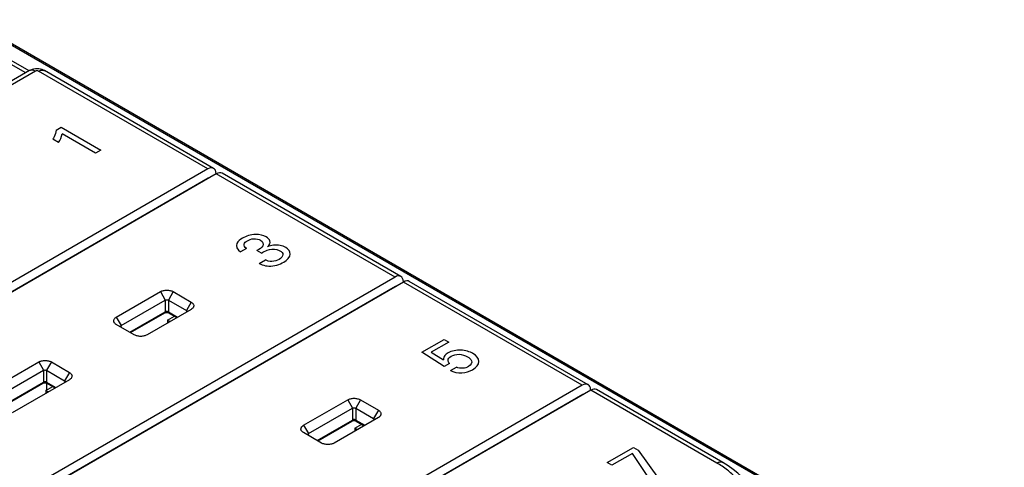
# Model space of a CAD drawing. Header units: inches. Extents: x 0 to 34, y 0 to 22.
# Tile 63 of 63: x 30.606 to 32.295, y 17.791 to 18.559. Entities that reach past the tile are written whole.
import ezdxf

# ---------------------------------------------------------------- set-up
doc = ezdxf.new("R2010")
doc.units = ezdxf.units.IN
doc.header["$LTSCALE"] = 1.87
doc.header["$MEASUREMENT"] = 0
doc.layers.get('0').update_dxf_attribs({"linetype": 'CONTINUOUS'})
doc.layers.add('DATUMCURVES', color=7, linetype='CONTINUOUS')

msp = doc.modelspace()

# ---------------------------------------------------------------- linework, layer by layer
at = {"color": 7, "linetype": 'CONTINUOUS'}
for p, q in [((32.2948, 17.5342), (27.5642, 20.2655)), ((32.2909, 17.5338), (27.5626, 20.2638)), ((30.6164, 18.4673), (30.5872, 18.4843)), ((30.6222, 18.4707), (30.5914, 18.4884)), ((30.6231, 18.4712), (29.7892, 17.9897)), ((30.633, 18.4702), (29.7992, 17.9888)), ((30.9287, 18.3027), (30.6385, 18.4702)), ((30.9386, 18.3036), (30.6484, 18.4712)), ((30.9287, 18.3027), (30.0921, 17.8197)), ((30.9433, 18.2942), (30.1068, 17.8112)), ((30.943, 18.2949), (30.943, 18.294)), ((31.2498, 18.1173), (30.9433, 18.2942)), ((31.2598, 18.1182), (30.9531, 18.2953)), ((30.9294, 18.2866), (30.0921, 17.8032)), ((30.9294, 18.2866), (30.9298, 18.2864)), ((31.2498, 18.1173), (30.6061, 17.7456)), ((31.2645, 18.1088), (30.6207, 17.7371)), ((31.2641, 18.1095), (31.2641, 18.1086)), ((31.571, 17.9318), (31.2645, 18.1088)), ((31.5809, 17.9328), (31.2742, 18.1099)), ((31.2506, 18.1012), (30.6062, 17.7292)), ((30.7718, 18.0486), (30.8474, 18.0923)), ((30.8474, 18.0923), (30.8556, 18.0779)), ((30.8693, 18.0923), (30.8611, 18.0779)), ((30.8693, 18.0923), (30.9, 18.0745)), ((31.2506, 18.1012), (31.2509, 18.101)), ((30.78, 18.0343), (30.8556, 18.0779)), ((30.8556, 18.0779), (30.8556, 18.0577)), ((30.8611, 18.0779), (30.8919, 18.0602)), ((30.8611, 18.0779), (30.8611, 18.0577)), ((30.9, 18.0745), (30.8919, 18.0602)), ((30.7949, 18.0227), (30.8556, 18.0577)), ((30.796, 18.022), (30.8547, 18.0559)), ((30.9, 18.0619), (30.8244, 18.0182)), ((30.8611, 18.0577), (30.8769, 18.0485)), ((30.8619, 18.0559), (30.8758, 18.0479)), ((30.8919, 18.0602), (30.892, 18.0573)), ((30.8931, 18.0585), (30.8929, 18.0577)), ((30.9003, 18.0621), (30.9, 18.0619)), ((30.7718, 18.036), (30.7715, 18.0362)), ((30.7718, 18.0486), (30.78, 18.0343)), ((30.8026, 18.0182), (30.7718, 18.036)), ((30.8595, 18.0434), (30.8715, 18.0504)), ((30.8638, 18.041), (30.8595, 18.0434)), ((30.8595, 18.0434), (30.8595, 18.0385)), ((30.779, 18.0319), (30.7788, 18.0326)), ((30.78, 18.0343), (30.7798, 18.0314)), ((30.5408, 17.9152), (30.6386, 17.9717)), ((30.6386, 17.9717), (30.6468, 17.9574)), ((30.6605, 17.9717), (30.6523, 17.9574)), ((30.6605, 17.9717), (30.6913, 17.9539)), ((30.5489, 17.9009), (30.6468, 17.9574)), ((30.6468, 17.9574), (30.6468, 17.9371)), ((30.6523, 17.9574), (30.6831, 17.9396)), ((30.6523, 17.9574), (30.6523, 17.9371)), ((30.6913, 17.9539), (30.6831, 17.9396)), ((30.5639, 17.8893), (30.6468, 17.9371)), ((30.565, 17.8886), (30.646, 17.9354)), ((30.6913, 17.9413), (30.5934, 17.8848)), ((30.6521, 17.9358), (30.6521, 17.9237)), ((30.6523, 17.9371), (30.6681, 17.928)), ((30.6532, 17.9354), (30.6671, 17.9274)), ((30.6831, 17.9396), (30.6833, 17.9367)), ((30.6843, 17.938), (30.6841, 17.9372)), ((30.6915, 17.9415), (30.6913, 17.9413)), ((30.6507, 17.9229), (30.6627, 17.9299)), ((30.655, 17.9204), (30.6507, 17.9229)), ((30.6507, 17.9229), (30.6507, 17.9179)), ((31.571, 17.9318), (30.7344, 17.4488)), ((31.5856, 17.9234), (30.7491, 17.4404)), ((31.5853, 17.924), (31.5853, 17.9232)), ((31.8019, 17.7985), (31.5856, 17.9234)), ((31.8118, 17.7995), (31.5954, 17.9244)), ((31.5717, 17.9158), (30.7344, 17.4323)), ((31.093, 17.8632), (31.1686, 17.9068)), ((31.1686, 17.9068), (31.1767, 17.8925)), ((31.1904, 17.9068), (31.1823, 17.8925)), ((31.1904, 17.9068), (31.2212, 17.8891)), ((31.5717, 17.9158), (31.5721, 17.9156)), ((31.1011, 17.8489), (31.1767, 17.8925)), ((31.1767, 17.8925), (31.1767, 17.8722)), ((31.1823, 17.8925), (31.2131, 17.8747)), ((31.1823, 17.8925), (31.1823, 17.8722)), ((31.2212, 17.8891), (31.2131, 17.8747)), ((31.1161, 17.8372), (31.1767, 17.8722)), ((31.1172, 17.8366), (31.1759, 17.8705)), ((31.2212, 17.8765), (31.1456, 17.8328)), ((31.1823, 17.8722), (31.1981, 17.8631)), ((31.1831, 17.8705), (31.197, 17.8625)), ((31.2131, 17.8747), (31.2132, 17.8718)), ((31.2142, 17.8731), (31.214, 17.8723)), ((31.2215, 17.8766), (31.2212, 17.8765)), ((31.093, 17.8506), (31.0927, 17.8508)), ((31.093, 17.8632), (31.1011, 17.8489)), ((31.1238, 17.8328), (31.093, 17.8506)), ((31.1806, 17.858), (31.1927, 17.865)), ((31.1849, 17.8555), (31.1806, 17.858)), ((31.1806, 17.858), (31.1806, 17.853)), ((31.1002, 17.8464), (31.1, 17.8472)), ((31.1011, 17.8489), (31.101, 17.846))]:
    msp.add_line(p, q, dxfattribs=at)
for points in [[(30.6484, 18.4712), (30.647, 18.472), (30.6444, 18.4731), (30.6416, 18.4738), (30.6387, 18.4743), (30.6358, 18.4745), (30.6329, 18.4744), (30.63, 18.4739), (30.6272, 18.4731), (30.6246, 18.472), (30.6231, 18.4712)], [(30.8547, 18.0559), (30.8549, 18.056), (30.8554, 18.0562), (30.856, 18.0564), (30.8567, 18.0566), (30.8575, 18.0567), (30.8583, 18.0568), (30.8591, 18.0567), (30.8599, 18.0566), (30.8606, 18.0565), (30.8613, 18.0563), (30.8617, 18.0561), (30.8619, 18.0559)], [(30.646, 17.9354), (30.6461, 17.9355), (30.6466, 17.9357), (30.6472, 17.9359), (30.6479, 17.936), (30.6487, 17.9362), (30.6495, 17.9362), (30.6503, 17.9362), (30.6511, 17.9361), (30.6518, 17.9359), (30.6525, 17.9357), (30.6529, 17.9355), (30.6532, 17.9354)], [(31.1759, 17.8705), (31.176, 17.8706), (31.1765, 17.8708), (31.1771, 17.871), (31.1778, 17.8712), (31.1786, 17.8713), (31.1794, 17.8713), (31.1803, 17.8713), (31.1811, 17.8712), (31.1818, 17.871), (31.1824, 17.8708), (31.1829, 17.8706), (31.1831, 17.8705)], [(31.8659, 17.7288), (31.8654, 17.7339), (31.8641, 17.7406), (31.862, 17.7474), (31.8591, 17.7542), (31.8552, 17.761), (31.8503, 17.7679), (31.8444, 17.7746), (31.8376, 17.7812), (31.8297, 17.7876), (31.8209, 17.7939), (31.8118, 17.7995)]]:
    msp.add_lwpolyline(points, dxfattribs=at)
for centre, major_axis, ratio, start_param, end_param in [((30.9291, 18.2864), (0.0094, 0.0173), 0.592243, 5.510223, 7.054839), ((30.943, 18.2784), (0.0102, 0.0168), 0.562024, 0.012421, 0.797867), ((30.9298, 18.2703), (0.0094, 0.0173), 0.592243, 0.552457, 0.771654), ((31.2502, 18.101), (0.0094, 0.0173), 0.592243, 5.510223, 7.054839), ((31.2641, 18.093), (0.0102, 0.0168), 0.562024, 0.012421, 0.797867), ((31.2509, 18.0849), (0.0094, 0.0173), 0.592243, 0.552457, 0.771654), ((31.5714, 17.9156), (0.0094, 0.0173), 0.592243, 5.510223, 7.054839), ((31.5853, 17.9075), (0.0102, 0.0168), 0.562024, 0.012421, 0.797867), ((31.5721, 17.8995), (0.0094, 0.0173), 0.592243, 0.552457, 0.771654)]:
    msp.add_ellipse(centre, major_axis=major_axis, ratio=ratio, start_param=start_param, end_param=end_param, dxfattribs=at)
for points, knots in [([(30.633, 18.4702), (30.6321, 18.4707), (30.6304, 18.4716), (30.6277, 18.4722), (30.6253, 18.4721), (30.6238, 18.4716), (30.6231, 18.4712)], [0, 0, 0, 0, 0.289808, 0.549055, 0.782233, 1, 1, 1, 1]), ([(30.6385, 18.4702), (30.6377, 18.4707), (30.6358, 18.4711), (30.6338, 18.4707), (30.633, 18.4702)], [0, 0, 0, 0, 0.499995, 1, 1, 1, 1]), ([(30.6385, 18.4702), (30.6394, 18.4707), (30.6411, 18.4716), (30.6438, 18.4722), (30.6462, 18.4721), (30.6477, 18.4716), (30.6484, 18.4712)], [0, 0, 0, 0, 0.289808, 0.549055, 0.782233, 1, 1, 1, 1]), ([(30.8474, 18.0923), (30.849, 18.0932), (30.8526, 18.0945), (30.8584, 18.0951), (30.8641, 18.0945), (30.8677, 18.0932), (30.8693, 18.0923)], [0, 0, 0, 0, 0.237353, 0.500214, 0.763035, 1, 1, 1, 1]), ([(30.8556, 18.0779), (30.856, 18.0781), (30.8569, 18.0784), (30.8583, 18.0786), (30.8598, 18.0784), (30.8607, 18.0781), (30.8611, 18.0779)], [0, 0, 0, 0, 0.235313, 0.500217, 0.765078, 1, 1, 1, 1]), ([(30.9, 18.0745), (30.9007, 18.0741), (30.9019, 18.0733), (30.9034, 18.0718), (30.9043, 18.0701), (30.9047, 18.0683), (30.9044, 18.0665), (30.9035, 18.0648), (30.9021, 18.0633), (30.901, 18.0625), (30.9003, 18.0621)], [0, 0, 0, 0, 0.145596, 0.276097, 0.393575, 0.503106, 0.612107, 0.728148, 0.856804, 1, 1, 1, 1]), ([(30.8556, 18.0577), (30.8556, 18.0573), (30.8555, 18.0566), (30.855, 18.0561), (30.8547, 18.0559)], [0, 0, 0, 0, 0.548535, 1, 1, 1, 1]), ([(30.8611, 18.0577), (30.8607, 18.0579), (30.8598, 18.0582), (30.8583, 18.0583), (30.8569, 18.0582), (30.856, 18.0579), (30.8556, 18.0577)], [0, 0, 0, 0, 0.236421, 0.5, 0.763578, 1, 1, 1, 1]), ([(30.8619, 18.0559), (30.8617, 18.0561), (30.8612, 18.0566), (30.8611, 18.0573), (30.8611, 18.0577)], [0, 0, 0, 0, 0.451465, 1, 1, 1, 1]), ([(30.8919, 18.0602), (30.8922, 18.06), (30.8928, 18.0595), (30.8931, 18.0588), (30.8931, 18.0585)], [0, 0, 0, 0, 0.554031, 1, 1, 1, 1]), ([(30.7715, 18.0362), (30.7709, 18.0366), (30.7697, 18.0374), (30.7683, 18.039), (30.7675, 18.0407), (30.7672, 18.0424), (30.7676, 18.0442), (30.7685, 18.0459), (30.77, 18.0474), (30.7712, 18.0482), (30.7718, 18.0486)], [0, 0, 0, 0, 0.143562, 0.27214, 0.388198, 0.497206, 0.606765, 0.724263, 0.854919, 1, 1, 1, 1]), ([(30.7788, 18.0326), (30.7788, 18.0329), (30.7791, 18.0336), (30.7796, 18.0341), (30.78, 18.0343)], [0, 0, 0, 0, 0.446338, 1, 1, 1, 1]), ([(30.8244, 18.0182), (30.8229, 18.0173), (30.8193, 18.016), (30.8135, 18.0154), (30.8078, 18.016), (30.8042, 18.0173), (30.8026, 18.0182)], [0, 0, 0, 0, 0.237353, 0.500214, 0.763035, 1, 1, 1, 1]), ([(30.6386, 17.9717), (30.6402, 17.9726), (30.6438, 17.9739), (30.6496, 17.9745), (30.6553, 17.9739), (30.6589, 17.9726), (30.6605, 17.9717)], [0, 0, 0, 0, 0.237353, 0.500214, 0.763035, 1, 1, 1, 1]), ([(30.6468, 17.9574), (30.6472, 17.9576), (30.6481, 17.9579), (30.6496, 17.958), (30.651, 17.9579), (30.6519, 17.9576), (30.6523, 17.9574)], [0, 0, 0, 0, 0.235313, 0.500217, 0.765078, 1, 1, 1, 1]), ([(30.6913, 17.9539), (30.6919, 17.9536), (30.6931, 17.9527), (30.6946, 17.9512), (30.6955, 17.9495), (30.6959, 17.9478), (30.6956, 17.946), (30.6947, 17.9443), (30.6934, 17.9428), (30.6922, 17.9419), (30.6915, 17.9415)], [0, 0, 0, 0, 0.145596, 0.276097, 0.393575, 0.503106, 0.612107, 0.728148, 0.856804, 1, 1, 1, 1]), ([(30.6468, 17.9371), (30.6468, 17.9368), (30.6467, 17.9361), (30.6462, 17.9355), (30.646, 17.9354)], [0, 0, 0, 0, 0.548535, 1, 1, 1, 1]), ([(30.6523, 17.9371), (30.6519, 17.9373), (30.651, 17.9376), (30.6496, 17.9378), (30.6481, 17.9376), (30.6472, 17.9373), (30.6468, 17.9371)], [0, 0, 0, 0, 0.236421, 0.5, 0.763578, 1, 1, 1, 1]), ([(30.6532, 17.9354), (30.6529, 17.9355), (30.6525, 17.9361), (30.6523, 17.9368), (30.6523, 17.9371)], [0, 0, 0, 0, 0.451465, 1, 1, 1, 1]), ([(30.6831, 17.9396), (30.6834, 17.9394), (30.684, 17.9389), (30.6843, 17.9383), (30.6843, 17.938)], [0, 0, 0, 0, 0.554031, 1, 1, 1, 1]), ([(31.1686, 17.9068), (31.1701, 17.9077), (31.1737, 17.9091), (31.1795, 17.9097), (31.1853, 17.909), (31.1889, 17.9077), (31.1904, 17.9068)], [0, 0, 0, 0, 0.237353, 0.500214, 0.763035, 1, 1, 1, 1]), ([(31.1767, 17.8925), (31.1771, 17.8927), (31.178, 17.893), (31.1795, 17.8931), (31.181, 17.893), (31.1819, 17.8927), (31.1823, 17.8925)], [0, 0, 0, 0, 0.235313, 0.500217, 0.765078, 1, 1, 1, 1]), ([(31.2212, 17.8891), (31.2219, 17.8887), (31.2231, 17.8879), (31.2245, 17.8863), (31.2255, 17.8847), (31.2258, 17.8829), (31.2255, 17.8811), (31.2247, 17.8794), (31.2233, 17.8779), (31.2221, 17.877), (31.2215, 17.8766)], [0, 0, 0, 0, 0.145596, 0.276097, 0.393575, 0.503106, 0.612107, 0.728148, 0.856804, 1, 1, 1, 1]), ([(31.1767, 17.8722), (31.1767, 17.8719), (31.1766, 17.8712), (31.1762, 17.8707), (31.1759, 17.8705)], [0, 0, 0, 0, 0.548535, 1, 1, 1, 1]), ([(31.1823, 17.8722), (31.1819, 17.8725), (31.181, 17.8728), (31.1795, 17.8729), (31.178, 17.8728), (31.1771, 17.8725), (31.1767, 17.8722)], [0, 0, 0, 0, 0.236421, 0.5, 0.763578, 1, 1, 1, 1]), ([(31.1831, 17.8705), (31.1828, 17.8707), (31.1824, 17.8712), (31.1823, 17.8719), (31.1823, 17.8722)], [0, 0, 0, 0, 0.451465, 1, 1, 1, 1]), ([(31.2131, 17.8747), (31.2134, 17.8745), (31.2139, 17.8741), (31.2142, 17.8734), (31.2142, 17.8731)], [0, 0, 0, 0, 0.554031, 1, 1, 1, 1]), ([(31.0927, 17.8508), (31.092, 17.8512), (31.0909, 17.852), (31.0895, 17.8535), (31.0886, 17.8552), (31.0884, 17.857), (31.0887, 17.8588), (31.0896, 17.8605), (31.0911, 17.862), (31.0923, 17.8628), (31.093, 17.8632)], [0, 0, 0, 0, 0.143562, 0.27214, 0.388198, 0.497206, 0.606765, 0.724263, 0.854919, 1, 1, 1, 1]), ([(31.1, 17.8472), (31.1, 17.8475), (31.1003, 17.8482), (31.1008, 17.8486), (31.1011, 17.8489)], [0, 0, 0, 0, 0.446338, 1, 1, 1, 1]), ([(31.1456, 17.8328), (31.144, 17.8319), (31.1404, 17.8306), (31.1347, 17.83), (31.1289, 17.8306), (31.1253, 17.8319), (31.1238, 17.8328)], [0, 0, 0, 0, 0.237353, 0.500214, 0.763035, 1, 1, 1, 1]), ([(31.8019, 17.7985), (31.8028, 17.799), (31.8045, 17.7998), (31.8071, 17.8005), (31.8096, 17.8004), (31.8111, 17.7999), (31.8118, 17.7995)], [0, 0, 0, 0, 0.289809, 0.549056, 0.782233, 1, 1, 1, 1]), ([(31.8019, 17.686), (31.8081, 17.6896), (31.8196, 17.6972), (31.8319, 17.7087), (31.8393, 17.7187), (31.8432, 17.7263), (31.8457, 17.7342), (31.8465, 17.7423), (31.8457, 17.7503), (31.8432, 17.7582), (31.8393, 17.7658), (31.8319, 17.7759), (31.8196, 17.7874), (31.8081, 17.7949), (31.8019, 17.7985)], [0, 0, 0, 0, 0.144004, 0.274871, 0.335168, 0.392259, 0.446831, 0.499998, 0.553166, 0.607738, 0.664829, 0.725126, 0.855994, 1, 1, 1, 1])]:
    msp.add_open_spline(points, degree=3, knots=knots, dxfattribs=at)
at = {"layer": 'DATUMCURVES', "color": 4, "linetype": 'CONTINUOUS'}
for p, q in [((30.6687, 18.3692), (30.6774, 18.3742)), ((30.6774, 18.3742), (30.7453, 18.335)), ((30.7359, 18.3295), (30.6787, 18.3626)), ((30.6727, 18.3478), (30.6629, 18.3535)), ((30.7453, 18.335), (30.7359, 18.3295)), ((30.9948, 18.1663), (30.9849, 18.1606)), ((31.0207, 18.1585), (31.0128, 18.1631)), ((31.017, 18.1408), (31.0274, 18.1468)), ((31.2956, 17.9885), (31.3338, 18.0105)), ((31.3418, 18.0059), (31.312, 17.9888)), ((31.3338, 18.0105), (31.3418, 18.0059)), ((31.3343, 17.9641), (31.2956, 17.9885)), ((31.312, 17.9888), (31.3327, 17.9753)), ((31.3432, 17.9693), (31.3343, 17.9641)), ((31.3448, 17.957), (31.355, 17.9629)), ((31.6138, 17.7994), (31.6586, 17.8253)), ((31.6586, 17.8253), (31.6669, 17.8205)), ((31.6669, 17.8205), (31.7016, 17.7717)), ((31.6219, 17.7947), (31.6138, 17.7994)), ((31.6569, 17.8148), (31.6219, 17.7947)), ((31.6905, 17.7653), (31.6569, 17.8148))]:
    msp.add_line(p, q, dxfattribs=at)
for points, knots in [([(30.6687, 18.3692), (30.6681, 18.3653), (30.6662, 18.36), (30.6636, 18.3549), (30.6629, 18.3535)], [0, 0, 0, 0, 0.725072, 1, 1, 1, 1]), ([(31.0289, 18.1862), (31.0243, 18.1889), (31.0085, 18.1925), (30.9942, 18.1874), (30.9883, 18.184)], [0, 0, 0, 0, 0.440974, 1, 1, 1, 1]), ([(30.9883, 18.184), (30.984, 18.1815), (30.9744, 18.1743), (30.9791, 18.1642), (30.9849, 18.1606)], [0, 0, 0, 0, 0.421215, 1, 1, 1, 1]), ([(30.9948, 18.1663), (30.9919, 18.1684), (30.9887, 18.1737), (30.9938, 18.1781), (30.9965, 18.1796)], [0, 0, 0, 0, 0.545157, 1, 1, 1, 1]), ([(30.9965, 18.1796), (30.9995, 18.1813), (31.0072, 18.1845), (31.0162, 18.1821), (31.0192, 18.1804)], [0, 0, 0, 0, 0.499061, 1, 1, 1, 1]), ([(31.0192, 18.1804), (31.0232, 18.178), (31.0257, 18.17), (31.017, 18.1651), (31.0128, 18.1631)], [0, 0, 0, 0, 0.508903, 1, 1, 1, 1]), ([(31.0313, 18.1692), (31.0345, 18.1721), (31.0376, 18.1786), (31.0321, 18.1844), (31.0289, 18.1862)], [0, 0, 0, 0, 0.568155, 1, 1, 1, 1]), ([(31.0623, 18.168), (31.0596, 18.1696), (31.0501, 18.1734), (31.0371, 18.1717), (31.0313, 18.1692)], [0, 0, 0, 0, 0.348766, 1, 1, 1, 1]), ([(31.0306, 18.1637), (31.0352, 18.1654), (31.0445, 18.1661), (31.0508, 18.1633), (31.0524, 18.1624)], [0, 0, 0, 0, 0.705662, 1, 1, 1, 1]), ([(31.0524, 18.1624), (31.0554, 18.1607), (31.06, 18.1552), (31.0546, 18.1497), (31.051, 18.1476)], [0, 0, 0, 0, 0.446381, 1, 1, 1, 1]), ([(31.0588, 18.1429), (31.0651, 18.1465), (31.0738, 18.1555), (31.0673, 18.1652), (31.0623, 18.168)], [0, 0, 0, 0, 0.560203, 1, 1, 1, 1]), ([(31.017, 18.1408), (31.0201, 18.1392), (31.0251, 18.1369), (31.0312, 18.1362), (31.0331, 18.1362)], [0, 0, 0, 0, 0.691581, 1, 1, 1, 1]), ([(31.051, 18.1476), (31.0477, 18.1457), (31.0392, 18.1426), (31.0302, 18.1452), (31.0274, 18.1468)], [0, 0, 0, 0, 0.536669, 1, 1, 1, 1]), ([(31.3408, 17.9872), (31.3364, 17.9847), (31.3328, 17.9804), (31.3327, 17.9761), (31.3327, 17.9753)], [0, 0, 0, 0, 0.828431, 1, 1, 1, 1]), ([(31.3835, 17.9861), (31.378, 17.9892), (31.3632, 17.9944), (31.3464, 17.9905), (31.3408, 17.9872)], [0, 0, 0, 0, 0.494681, 1, 1, 1, 1]), ([(31.3463, 17.9817), (31.3497, 17.9836), (31.3603, 17.9865), (31.37, 17.9829), (31.3738, 17.9807)], [0, 0, 0, 0, 0.472389, 1, 1, 1, 1]), ([(31.3827, 17.9585), (31.389, 17.9621), (31.3981, 17.9723), (31.3895, 17.9826), (31.3835, 17.9861)], [0, 0, 0, 0, 0.512766, 1, 1, 1, 1]), ([(31.3738, 17.9807), (31.377, 17.9788), (31.3839, 17.9736), (31.3802, 17.9663), (31.3759, 17.9639)], [0, 0, 0, 0, 0.432686, 1, 1, 1, 1]), ([(31.3448, 17.957), (31.3499, 17.9544), (31.3647, 17.951), (31.3778, 17.9557), (31.3827, 17.9585)], [0, 0, 0, 0, 0.496586, 1, 1, 1, 1]), ([(31.3759, 17.9639), (31.3733, 17.9624), (31.3664, 17.9598), (31.3579, 17.9614), (31.355, 17.9629)], [0, 0, 0, 0, 0.484588, 1, 1, 1, 1])]:
    msp.add_open_spline(points, degree=3, knots=knots, dxfattribs=at)
for points in [[(30.6727, 18.3478), (30.6757, 18.3526), (30.6779, 18.3575), (30.6787, 18.3626)], [(31.0207, 18.1585), (31.0238, 18.1604), (31.027, 18.1622), (31.0306, 18.1637)], [(31.0331, 18.1362), (31.0425, 18.1358), (31.0522, 18.139), (31.0588, 18.1429)], [(31.3407, 17.9744), (31.3407, 17.977), (31.343, 17.9798), (31.3463, 17.9817)], [(31.3432, 17.9693), (31.3418, 17.9709), (31.3407, 17.9726), (31.3407, 17.9744)]]:
    msp.add_open_spline(points, degree=3, dxfattribs=at)

doc.saveas('drawing.dxf')
